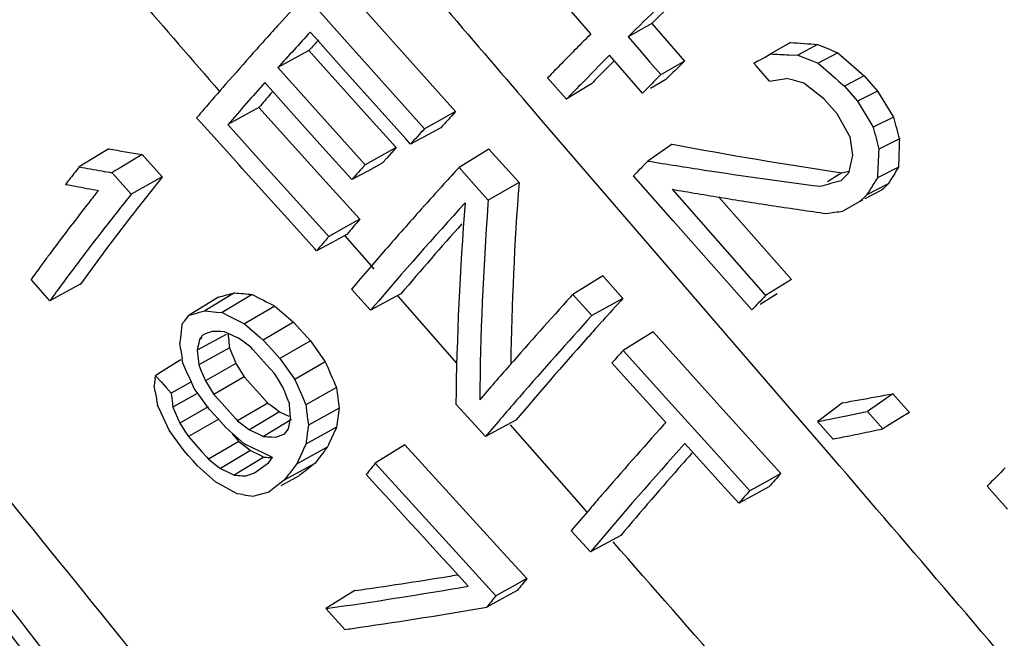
# Model space of a CAD drawing. Header units: inches. Extents: x 0 to 34, y 0 to 22.
# Tile 93 of 164: x 19.6 to 19.905, y 16.679 to 16.871. Entities that reach past the tile are written whole.
import ezdxf

# ---------------------------------------------------------------- set-up
doc = ezdxf.new("R2010")
doc.units = ezdxf.units.IN
doc.header["$LTSCALE"] = 1.87
doc.header["$MEASUREMENT"] = 0
doc.layers.get('0').update_dxf_attribs({"linetype": 'CONTINUOUS'})

msp = doc.modelspace()

# ---------------------------------------------------------------- linework, layer by layer
at = {"color": 7, "linetype": 'Continuous'}
for p, q in [((19.69761, 16.88427), (19.73495, 16.8424)), ((19.68833, 16.87854), (19.7006, 16.86476)), ((19.77703, 16.86659), (19.76883, 16.876)), ((19.79592, 16.86983), (19.78857, 16.86566)), ((19.79592, 16.86983), (19.80614, 16.85812)), ((19.69144, 16.86531), (19.6898, 16.86715)), ((19.70015, 16.85556), (19.69144, 16.86531)), ((19.7006, 16.86476), (19.72531, 16.83706)), ((19.78857, 16.86566), (19.79197, 16.86175)), ((19.68942, 16.86142), (19.67979, 16.85608)), ((19.68942, 16.86142), (19.70745, 16.84132)), ((19.79197, 16.86175), (19.79537, 16.85783)), ((19.83902, 16.86391), (19.83379, 16.86089)), ((19.83724, 16.86295), (19.83902, 16.86391)), ((19.84745, 16.86333), (19.84135, 16.85995)), ((19.78623, 16.85602), (19.78282, 16.85994)), ((19.80614, 16.85812), (19.79929, 16.85421)), ((19.82768, 16.85743), (19.8294, 16.8584)), ((19.82878, 16.85808), (19.82768, 16.85743)), ((19.8294, 16.8584), (19.83112, 16.85937)), ((19.83112, 16.85937), (19.83286, 16.86034)), ((19.83379, 16.86089), (19.83285, 16.86034)), ((19.83852, 16.86007), (19.84135, 16.85995)), ((19.84135, 16.85995), (19.84553, 16.85827)), ((19.84553, 16.85827), (19.84762, 16.85744)), ((19.85373, 16.8607), (19.84762, 16.85744)), ((19.85373, 16.8607), (19.86195, 16.85351)), ((19.67979, 16.85608), (19.68879, 16.84604)), ((19.7195, 16.83393), (19.70015, 16.85556)), ((19.78963, 16.85211), (19.78623, 16.85602)), ((19.79537, 16.85783), (19.79877, 16.85391)), ((19.82845, 16.85654), (19.82768, 16.85743)), ((19.83245, 16.8519), (19.82845, 16.85654)), ((19.84762, 16.85744), (19.85309, 16.85269)), ((19.66437, 16.85188), (19.66477, 16.85234)), ((19.76939, 16.84627), (19.76357, 16.85291)), ((19.79304, 16.8482), (19.78963, 16.85211)), ((19.80034, 16.85238), (19.79548, 16.8496)), ((19.79929, 16.85421), (19.79877, 16.85391)), ((19.83953, 16.85225), (19.83773, 16.85272)), ((19.84312, 16.85131), (19.83953, 16.85225)), ((19.85309, 16.85269), (19.85407, 16.85183)), ((19.86195, 16.85351), (19.85582, 16.85032)), ((19.86195, 16.85351), (19.86601, 16.84881)), ((19.67734, 16.84958), (19.67567, 16.85144)), ((19.68472, 16.84136), (19.67734, 16.84958)), ((19.7772, 16.85107), (19.76938, 16.84627)), ((19.84938, 16.84644), (19.84312, 16.85131)), ((19.85407, 16.85183), (19.85582, 16.85032)), ((19.85582, 16.85032), (19.85909, 16.8465)), ((19.86601, 16.84881), (19.85984, 16.84563)), ((19.86601, 16.84881), (19.87099, 16.84072)), ((19.67816, 16.84866), (19.67752, 16.84792)), ((19.68879, 16.84604), (19.70687, 16.82591)), ((19.76169, 16.83976), (19.75594, 16.84645)), ((19.8502, 16.84548), (19.84938, 16.84644)), ((19.85909, 16.8465), (19.85984, 16.84563)), ((19.67386, 16.84369), (19.66424, 16.83836)), ((19.67386, 16.84369), (19.69478, 16.82048)), ((19.85348, 16.84168), (19.8502, 16.84548)), ((19.85984, 16.84563), (19.86406, 16.83863)), ((19.65581, 16.83902), (19.65451, 16.84046)), ((19.69376, 16.83131), (19.68472, 16.84136)), ((19.70745, 16.84132), (19.7165, 16.83125)), ((19.73495, 16.8424), (19.72929, 16.83927)), ((19.78238, 16.8157), (19.76169, 16.83976)), ((19.85746, 16.83464), (19.85348, 16.84168)), ((19.87099, 16.84072), (19.86472, 16.83753)), ((19.65891, 16.83558), (19.65581, 16.83902)), ((19.66424, 16.83836), (19.67201, 16.82973)), ((19.72929, 16.83927), (19.72531, 16.83706)), ((19.73035, 16.83736), (19.72632, 16.83519)), ((19.86406, 16.83863), (19.86473, 16.83753)), ((19.66769, 16.82584), (19.65891, 16.83558)), ((19.72096, 16.83229), (19.7195, 16.83393)), ((19.72632, 16.83519), (19.72096, 16.83229)), ((19.87286, 16.83395), (19.86647, 16.83073)), ((19.62723, 16.83086), (19.62465, 16.82928)), ((19.70278, 16.82129), (19.69376, 16.83131)), ((19.7165, 16.83125), (19.71112, 16.82826)), ((19.7165, 16.83125), (19.71505, 16.82961)), ((19.74533, 16.83078), (19.73605, 16.82505)), ((19.74533, 16.83078), (19.75469, 16.82033)), ((19.80225, 16.83229), (19.79472, 16.82705)), ((19.62465, 16.82928), (19.61804, 16.82522)), ((19.63758, 16.82905), (19.63077, 16.82496)), ((19.63758, 16.82905), (19.64384, 16.82209)), ((19.67201, 16.82973), (19.67472, 16.82673)), ((19.71112, 16.82826), (19.70687, 16.82591)), ((19.7136, 16.82798), (19.71217, 16.82636)), ((19.71505, 16.82961), (19.7136, 16.82798)), ((19.63077, 16.82496), (19.62823, 16.82344)), ((19.66866, 16.82476), (19.66769, 16.82584)), ((19.68377, 16.80803), (19.66866, 16.82476)), ((19.67472, 16.82673), (19.69559, 16.80361)), ((19.71217, 16.82636), (19.70788, 16.82405)), ((19.73605, 16.82505), (19.74234, 16.81802)), ((19.8726, 16.82516), (19.86604, 16.82184)), ((19.62823, 16.82344), (19.62909, 16.82248)), ((19.62909, 16.82248), (19.63423, 16.81676)), ((19.64384, 16.82209), (19.63423, 16.81676)), ((19.70788, 16.82405), (19.70278, 16.82129)), ((19.80256, 16.8085), (19.79028, 16.82247)), ((19.855, 16.82336), (19.85055, 16.82059)), ((19.85473, 16.82104), (19.85548, 16.82177)), ((19.855, 16.82336), (19.85715, 16.82392)), ((19.85548, 16.82177), (19.85624, 16.8225)), ((19.85624, 16.8225), (19.85699, 16.82322)), ((19.69478, 16.82048), (19.69797, 16.81695)), ((19.75469, 16.82033), (19.74513, 16.8149)), ((19.80224, 16.81828), (19.83129, 16.7852)), ((19.86938, 16.81995), (19.86269, 16.8165)), ((19.69797, 16.81695), (19.70521, 16.80894)), ((19.74234, 16.81802), (19.74513, 16.8149)), ((19.81864, 16.77363), (19.78238, 16.8157)), ((19.81676, 16.81583), (19.83933, 16.79027)), ((19.86269, 16.8165), (19.86127, 16.81512)), ((19.86729, 16.81795), (19.86211, 16.81525)), ((19.74513, 16.8149), (19.74504, 16.81361)), ((19.86056, 16.81443), (19.85531, 16.81148)), ((19.86127, 16.81512), (19.86056, 16.81443)), ((19.86136, 16.81485), (19.86056, 16.81443)), ((19.69129, 16.79971), (19.68377, 16.80803)), ((19.70014, 16.80613), (19.69559, 16.80361)), ((19.70521, 16.80894), (19.70014, 16.80613)), ((19.82699, 16.78075), (19.80256, 16.8085)), ((19.70119, 16.80423), (19.6966, 16.80175)), ((19.70884, 16.79446), (19.70068, 16.8038)), ((19.6966, 16.80175), (19.69179, 16.79916)), ((19.69179, 16.79916), (19.69129, 16.79971)), ((19.70973, 16.79343), (19.70884, 16.79446)), ((19.7807, 16.79131), (19.77142, 16.78558)), ((19.7807, 16.79131), (19.78696, 16.78435)), ((19.60895, 16.78362), (19.60308, 16.79022)), ((19.61837, 16.78872), (19.60895, 16.78362)), ((19.83933, 16.79027), (19.83397, 16.7869)), ((19.66136, 16.78476), (19.65219, 16.77915)), ((19.66631, 16.78608), (19.65709, 16.78046)), ((19.67178, 16.78555), (19.6625, 16.77992)), ((19.70855, 16.78065), (19.70261, 16.7872)), ((19.71795, 16.78572), (19.70855, 16.78065)), ((19.73532, 16.76417), (19.7171, 16.785)), ((19.77078, 16.78488), (19.77142, 16.78558)), ((19.77142, 16.78558), (19.77732, 16.77901)), ((19.83493, 16.78575), (19.82964, 16.78241)), ((19.83397, 16.7869), (19.83128, 16.7852)), ((19.67878, 16.78197), (19.66942, 16.77639)), ((19.67878, 16.78197), (19.68461, 16.77693)), ((19.78696, 16.78435), (19.77732, 16.77901)), ((19.65144, 16.7782), (19.65219, 16.77915)), ((19.65545, 16.78002), (19.65709, 16.78046)), ((19.66069, 16.7801), (19.6625, 16.77992)), ((19.6625, 16.77992), (19.6648, 16.77874)), ((19.6648, 16.77874), (19.66711, 16.77757)), ((19.70925, 16.78147), (19.70855, 16.78065)), ((19.64997, 16.7763), (19.65071, 16.77725)), ((19.65071, 16.77725), (19.65144, 16.7782)), ((19.66711, 16.77757), (19.66942, 16.77639)), ((19.66942, 16.77639), (19.67328, 16.77305)), ((19.68461, 16.77693), (19.6752, 16.77139)), ((19.68461, 16.77693), (19.68985, 16.77114)), ((19.78056, 16.77727), (19.7789, 16.77542)), ((19.66365, 16.77315), (19.65473, 16.76821)), ((19.65653, 16.77306), (19.65576, 16.77207)), ((19.65746, 16.77341), (19.65653, 16.77306)), ((19.65932, 16.7741), (19.65746, 16.77341)), ((19.66061, 16.77405), (19.65932, 16.7741)), ((19.6619, 16.77401), (19.66061, 16.77405)), ((19.6632, 16.77397), (19.6619, 16.77401)), ((19.66465, 16.77329), (19.6632, 16.77397)), ((19.66611, 16.77261), (19.66465, 16.77329)), ((19.66757, 16.77193), (19.66611, 16.77261)), ((19.67328, 16.77305), (19.67411, 16.77234)), ((19.67411, 16.77234), (19.6752, 16.77139)), ((19.79634, 16.77391), (19.78705, 16.76818)), ((19.79634, 16.77391), (19.80962, 16.75914)), ((19.84453, 16.74358), (19.81864, 16.77363)), ((19.64961, 16.76837), (19.6493, 16.77046)), ((19.65494, 16.76933), (19.65473, 16.76821)), ((19.65516, 16.77046), (19.65494, 16.76933)), ((19.65537, 16.77158), (19.65516, 16.77046)), ((19.65576, 16.77207), (19.65537, 16.77158)), ((19.65611, 16.77199), (19.65537, 16.77158)), ((19.66455, 16.77051), (19.6647, 16.76902)), ((19.66883, 16.771), (19.66757, 16.77193)), ((19.67009, 16.77007), (19.66883, 16.771)), ((19.67135, 16.76915), (19.67009, 16.77007)), ((19.6752, 16.77139), (19.67694, 16.76947)), ((19.67694, 16.76947), (19.67867, 16.76756)), ((19.68985, 16.77114), (19.68041, 16.76564)), ((19.68985, 16.77114), (19.6945, 16.76462)), ((19.6647, 16.76902), (19.65517, 16.76368)), ((19.6647, 16.76902), (19.66537, 16.76739)), ((19.66537, 16.76739), (19.66605, 16.76575)), ((19.67197, 16.76846), (19.67135, 16.76915)), ((19.67382, 16.76643), (19.67197, 16.76846)), ((19.67628, 16.7637), (19.67382, 16.76643)), ((19.67867, 16.76756), (19.68041, 16.76564)), ((19.78705, 16.76818), (19.80023, 16.75354)), ((19.64861, 16.76461), (19.64281, 16.76097)), ((19.64959, 16.76523), (19.64861, 16.76461)), ((19.65024, 16.7642), (19.65004, 16.76552)), ((19.65142, 16.76159), (19.65024, 16.7642)), ((19.65507, 16.76468), (19.65517, 16.76368)), ((19.65517, 16.76368), (19.65586, 16.76202)), ((19.66673, 16.76412), (19.65724, 16.7587)), ((19.66605, 16.76575), (19.66673, 16.76412)), ((19.66673, 16.76412), (19.66846, 16.76132)), ((19.67874, 16.76099), (19.67628, 16.7637)), ((19.68041, 16.76564), (19.68347, 16.76134)), ((19.6945, 16.76462), (19.68501, 16.75918)), ((19.78913, 16.7581), (19.78355, 16.7643)), ((19.64161, 16.75931), (19.64177, 16.76031)), ((19.64281, 16.76097), (19.64177, 16.76031)), ((19.64177, 16.76031), (19.64361, 16.75826)), ((19.65261, 16.75898), (19.65142, 16.76159)), ((19.65586, 16.76202), (19.65655, 16.76036)), ((19.65655, 16.76036), (19.65724, 16.7587)), ((19.66846, 16.76132), (19.66932, 16.75993)), ((19.67961, 16.75956), (19.67874, 16.76099)), ((19.68347, 16.76134), (19.68501, 16.75918)), ((19.64165, 16.75526), (19.6413, 16.75732)), ((19.64361, 16.75826), (19.64502, 16.75669)), ((19.65269, 16.75832), (19.64664, 16.75488)), ((19.6538, 16.75637), (19.65261, 16.75898)), ((19.65724, 16.7587), (19.65899, 16.75586)), ((19.66932, 16.75993), (19.65987, 16.75445)), ((19.66932, 16.75993), (19.67302, 16.75583)), ((19.68134, 16.75671), (19.67961, 16.75956)), ((19.68501, 16.75918), (19.68748, 16.7535)), ((19.80026, 16.74576), (19.78913, 16.7581)), ((19.80962, 16.75914), (19.818, 16.74985)), ((19.64502, 16.75669), (19.64664, 16.75488)), ((19.6547, 16.75476), (19.64716, 16.75054)), ((19.65535, 16.75422), (19.6538, 16.75637)), ((19.65844, 16.74992), (19.65535, 16.75422)), ((19.65899, 16.75586), (19.65987, 16.75445)), ((19.65987, 16.75445), (19.66233, 16.75172)), ((19.67302, 16.75583), (19.6742, 16.75452)), ((19.6742, 16.75452), (19.67664, 16.75182)), ((19.68201, 16.75504), (19.68134, 16.75671)), ((19.68268, 16.75337), (19.68201, 16.75504)), ((19.69797, 16.75662), (19.68844, 16.75127)), ((19.87081, 16.75472), (19.86559, 16.75105)), ((19.87081, 16.75472), (19.87597, 16.74889)), ((19.64346, 16.74881), (19.64237, 16.75114)), ((19.64702, 16.75171), (19.64716, 16.75054)), ((19.66233, 16.75172), (19.66479, 16.74899)), ((19.67664, 16.75182), (19.66725, 16.74627)), ((19.67664, 16.75182), (19.67787, 16.7509)), ((19.68335, 16.7517), (19.68268, 16.75337)), ((19.68342, 16.75087), (19.68335, 16.7517)), ((19.68748, 16.7535), (19.68844, 16.75127)), ((19.73775, 16.74851), (19.73507, 16.75145)), ((19.80023, 16.75354), (19.80411, 16.74923)), ((19.85519, 16.7519), (19.84788, 16.74636)), ((19.86559, 16.75105), (19.86363, 16.74968)), ((19.64601, 16.74335), (19.64346, 16.74881)), ((19.64716, 16.75054), (19.64787, 16.74889)), ((19.64787, 16.74889), (19.64858, 16.74724)), ((19.65806, 16.7506), (19.64929, 16.7456)), ((19.66017, 16.748), (19.65844, 16.74992)), ((19.6619, 16.74609), (19.66017, 16.748)), ((19.66479, 16.74899), (19.66667, 16.74691)), ((19.68032, 16.74906), (19.67099, 16.74347)), ((19.67787, 16.7509), (19.67909, 16.74998)), ((19.67909, 16.74998), (19.68032, 16.74906)), ((19.68032, 16.74906), (19.68315, 16.7477)), ((19.68347, 16.75018), (19.68342, 16.75087)), ((19.6836, 16.74865), (19.68347, 16.75018)), ((19.68372, 16.74713), (19.6836, 16.74865)), ((19.69878, 16.75022), (19.68924, 16.74493)), ((19.74425, 16.74136), (19.73775, 16.74851)), ((19.80411, 16.74923), (19.81334, 16.73899)), ((19.818, 16.74985), (19.83601, 16.72987)), ((19.86363, 16.74968), (19.86298, 16.74922)), ((19.86298, 16.74922), (19.86775, 16.74381)), ((19.87597, 16.74889), (19.87324, 16.7472)), ((19.64858, 16.74724), (19.64929, 16.7456)), ((19.64929, 16.7456), (19.65106, 16.74277)), ((19.66139, 16.74683), (19.65195, 16.74136)), ((19.66363, 16.74417), (19.6619, 16.74609)), ((19.66667, 16.74691), (19.66725, 16.74627)), ((19.66725, 16.74627), (19.66849, 16.74534)), ((19.66849, 16.74534), (19.66974, 16.7444)), ((19.684, 16.74667), (19.67529, 16.74139)), ((19.68304, 16.74374), (19.68327, 16.74487)), ((19.68327, 16.74487), (19.68349, 16.746)), ((19.68349, 16.746), (19.68372, 16.74713)), ((19.68897, 16.74705), (19.68924, 16.74493)), ((19.75365, 16.74644), (19.74425, 16.74136)), ((19.77327, 16.72084), (19.75206, 16.74506)), ((19.79961, 16.74503), (19.80026, 16.74576)), ((19.84788, 16.74636), (19.84744, 16.74602)), ((19.85223, 16.74062), (19.84744, 16.74602)), ((19.8705, 16.74551), (19.86775, 16.74381)), ((19.87324, 16.7472), (19.8705, 16.74551)), ((19.64756, 16.74121), (19.64601, 16.74335)), ((19.65106, 16.74277), (19.65195, 16.74136)), ((19.66462, 16.7433), (19.66363, 16.74417)), ((19.66553, 16.74249), (19.66462, 16.7433)), ((19.66933, 16.73914), (19.66553, 16.74249)), ((19.66556, 16.74219), (19.66764, 16.73987)), ((19.66974, 16.7444), (19.67099, 16.74347)), ((19.67099, 16.74347), (19.67385, 16.74209)), ((19.67385, 16.74209), (19.67529, 16.74139)), ((19.67911, 16.74123), (19.68188, 16.74225)), ((19.68188, 16.74225), (19.68266, 16.74324)), ((19.68266, 16.74324), (19.68304, 16.74374)), ((19.698, 16.74426), (19.68847, 16.73902)), ((19.84923, 16.73811), (19.84453, 16.74358)), ((19.65067, 16.73692), (19.64756, 16.74121)), ((19.65195, 16.74136), (19.65615, 16.73667)), ((19.66764, 16.73987), (19.65825, 16.73433)), ((19.66764, 16.73987), (19.66886, 16.73894)), ((19.66886, 16.73894), (19.67007, 16.73802)), ((19.67225, 16.73771), (19.66933, 16.73914)), ((19.67783, 16.74128), (19.67911, 16.74123)), ((19.71924, 16.73878), (19.70998, 16.73307)), ((19.71924, 16.73878), (19.75, 16.70504)), ((19.81178, 16.73301), (19.80619, 16.7392)), ((19.81334, 16.73899), (19.82638, 16.72453)), ((19.65204, 16.73538), (19.65067, 16.73692)), ((19.65615, 16.73667), (19.65771, 16.73494)), ((19.67128, 16.73709), (19.66195, 16.7315)), ((19.67007, 16.73802), (19.67128, 16.73709)), ((19.67128, 16.73709), (19.67406, 16.7357)), ((19.67517, 16.73629), (19.67225, 16.73771)), ((19.67406, 16.7357), (19.67545, 16.735)), ((19.67811, 16.73487), (19.67517, 16.73629)), ((19.6951, 16.73804), (19.68558, 16.73283)), ((19.85426, 16.73227), (19.84923, 16.73811)), ((19.65342, 16.73385), (19.65204, 16.73538)), ((19.65479, 16.73232), (19.65342, 16.73385)), ((19.65771, 16.73494), (19.65825, 16.73433)), ((19.65825, 16.73433), (19.66072, 16.73244)), ((19.67545, 16.735), (19.66618, 16.72938)), ((19.6754, 16.73218), (19.67684, 16.73322)), ((19.67684, 16.73322), (19.67726, 16.73377)), ((19.67726, 16.73377), (19.67769, 16.73432)), ((19.67769, 16.73432), (19.67811, 16.73487)), ((19.69124, 16.73303), (19.68174, 16.72783)), ((19.70998, 16.73307), (19.73507, 16.70554)), ((19.81736, 16.72684), (19.81178, 16.73301)), ((19.65571, 16.73149), (19.65479, 16.73232)), ((19.65668, 16.73062), (19.65571, 16.73149)), ((19.66045, 16.72725), (19.65668, 16.73062)), ((19.66072, 16.73244), (19.66195, 16.7315)), ((19.66195, 16.7315), (19.66477, 16.73009)), ((19.66477, 16.73009), (19.66618, 16.72938)), ((19.67078, 16.72948), (19.67166, 16.72979)), ((19.67166, 16.72979), (19.67255, 16.73011)), ((19.67255, 16.73012), (19.6754, 16.73218)), ((19.83601, 16.72987), (19.83144, 16.72734)), ((19.66267, 16.72602), (19.66045, 16.72725)), ((19.66865, 16.72923), (19.66989, 16.72916)), ((19.66989, 16.72916), (19.67078, 16.72948)), ((19.68133, 16.72752), (19.67853, 16.72531)), ((19.68643, 16.72923), (19.68072, 16.72612)), ((19.68174, 16.72783), (19.68133, 16.72752)), ((19.68252, 16.72886), (19.68174, 16.72783)), ((19.68301, 16.7295), (19.68252, 16.72886)), ((19.82293, 16.72068), (19.81736, 16.72684)), ((19.83144, 16.72734), (19.82638, 16.72453)), ((19.66489, 16.72479), (19.66267, 16.72602)), ((19.66712, 16.72356), (19.66489, 16.72479)), ((19.66883, 16.72333), (19.66712, 16.72356)), ((19.67538, 16.72366), (19.67382, 16.72327)), ((19.67695, 16.72406), (19.67538, 16.72366)), ((19.67853, 16.72531), (19.67695, 16.72406)), ((19.83232, 16.72575), (19.82721, 16.723)), ((19.90643, 16.71879), (19.90012, 16.72596)), ((19.67382, 16.72327), (19.67226, 16.72288)), ((19.77585, 16.71789), (19.77327, 16.72084)), ((19.82721, 16.723), (19.82293, 16.72068)), ((19.77689, 16.7056), (19.77092, 16.71213)), ((19.78629, 16.71067), (19.77689, 16.7056)), ((19.73507, 16.70554), (19.74752, 16.69191)), ((19.75, 16.70504), (19.75713, 16.69724)), ((19.77758, 16.70642), (19.77689, 16.7056)), ((19.75713, 16.69724), (19.75328, 16.69511)), ((19.70368, 16.69351), (19.6947, 16.68792)), ((19.75328, 16.69511), (19.74752, 16.69191)), ((19.75415, 16.69354), (19.74836, 16.69038)), ((19.74836, 16.69038), (19.74467, 16.68836)), ((19.70058, 16.6814), (19.6947, 16.68792))]:
    msp.add_line(p, q, dxfattribs=at)
for centre, radius, start, end in [((30.41614, 26.00177), 14.05203, 220.31256, 220.657029), ((20.84198, 15.7998), 1.49858, 133.63118, 134.66356), ((28.25454, 24.29351), 11.3694, 220.70922, 220.905324), ((20.73736, 15.91099), 1.42709, 137.31398, 137.7961), ((20.76055, 15.88616), 1.37773, 133.91127, 134.44027), ((20.69756, 15.94709), 1.37337, 137.79621, 138.05824), ((20.67521, 15.96717), 1.34332, 138.05825, 138.23913), ((20.72312, 15.92348), 1.39938, 137.59656, 138.20768), ((20.70398, 15.95447), 1.36084, 138.01508, 138.20546), ((20.6584, 15.98553), 1.24623, 135.01053, 135.3105), ((20.62932, 16.00802), 1.28188, 138.23499, 138.80247), ((20.61367, 16.02974), 1.18333, 135.30912, 135.61886), ((19.94443, 18.32015), 1.46005, 265.85971, 266.19147), ((21.00604, 19.62095), 2.99112, 247.21074, 247.34105), ((20.64974, 15.99411), 1.22523, 135.03625, 135.63959), ((20.58241, 16.06604), 1.12456, 135.21355, 135.42213), ((20.69209, 15.95609), 1.26434, 134.48495, 134.85477), ((19.9074, 18.36618), 1.50768, 267.16605, 267.38144), ((20.56879, 16.07362), 1.12057, 135.61737, 135.9378), ((20.54955, 16.09842), 1.07843, 135.42203, 135.73973), ((20.57115, 16.05886), 1.20463, 138.82898, 139.32271), ((20.72364, 15.92026), 1.31419, 134.7292, 135.08201), ((19.59537, 18.38997), 1.55624, 278.76271, 278.95938), ((20.61824, 16.01688), 1.25894, 138.47805, 139.26875), ((20.57887, 16.06361), 1.12598, 135.64682, 135.96522), ((20.59343, 16.05188), 1.2135, 139.00527, 139.26923), ((20.53821, 16.08719), 1.16118, 139.32336, 139.55528), ((20.84574, 15.82385), 1.50708, 137.48035, 137.73991), ((21.35119, 17.24536), 1.53451, 195.28944, 195.55147), ((20.83349, 15.82112), 1.5034, 137.48628, 137.73226), ((21.34723, 17.21495), 1.52979, 194.28339, 194.54622), ((20.97137, 16.99126), 1.12487, 188.00347, 188.30058), ((20.66751, 16.80632), 0.79514, 178.00863, 178.64204), ((19.84189, 18.02402), 1.21232, 259.80099, 260.29745), ((20.06518, 18.22533), 1.41763, 259.31177, 261.47417), ((20.68282, 16.78642), 0.81755, 176.8929, 177.51691), ((20.5477, 16.66717), 0.70812, 166.80024, 166.9567), ((20.31517, 16.27486), 0.8882, 141.71007, 141.84277), ((19.83198, 18.01399), 1.20787, 259.79764, 260.13574), ((20.72928, 15.9152), 1.3692, 138.30701, 138.56534), ((20.85435, 15.8017), 1.51587, 137.53861, 137.80123), ((20.58181, 16.05992), 1.09909, 135.73588, 136.06828), ((20.02394, 18.21068), 1.40249, 260.59344, 261.32253), ((20.54329, 16.66819), 0.70359, 166.95653, 167.27082), ((20.53621, 16.41166), 0.7819, 148.07219, 148.52107), ((20.29971, 16.28699), 0.86855, 141.84207, 142.16143), ((19.837, 18.04278), 1.23709, 260.13499, 260.28408), ((20.35955, 16.2481), 0.91744, 141.27107, 142.23143), ((20.03477, 18.2817), 1.47433, 261.32287, 262.73485), ((20.57284, 16.37528), 0.83605, 147.71547, 148.00387), ((19.82771, 17.95067), 1.15093, 259.28813, 259.44636), ((19.83301, 17.97923), 1.17998, 259.44716, 259.79761), ((20.81528, 15.83707), 1.46316, 137.79939, 138.20823), ((20.70534, 16.74827), 0.95338, 175.66533, 179.0592), ((20.0468, 18.22095), 1.42383, 260.10968, 260.75372), ((19.32511, 18.65548), 1.90936, 285.90395, 286.10411), ((20.5625, 16.38175), 0.82386, 148.00421, 148.14974), ((20.87296, 15.77088), 1.45181, 133.73041, 133.84451), ((20.32199, 16.26714), 0.88912, 141.72353, 142.03579), ((20.35115, 16.24202), 0.91886, 141.28121, 142.17126), ((20.05418, 18.2665), 1.46997, 260.75519, 261.38627), ((20.26195, 16.31363), 0.81318, 142.01598, 143.32345), ((20.77849, 15.86982), 1.40512, 137.77762, 139.54862), ((20.75148, 15.89391), 1.37772, 138.20257, 138.90421), ((20.69968, 16.73864), 0.9647, 175.51481, 179.23893), ((20.70047, 16.7428), 0.95806, 175.76151, 179.40224), ((20.06012, 18.30589), 1.50981, 261.3875, 262.00736), ((20.26924, 16.31801), 0.80324, 142.22809, 144.12597), ((19.64791, 18.25027), 1.45366, 277.99855, 278.20281), ((20.64212, 16.00399), 1.23521, 139.33247, 139.61975), ((20.74564, 15.91197), 1.34892, 138.39904, 139.62856), ((20.28855, 16.29074), 0.83954, 142.17736, 143.12504), ((20.62983, 16.00116), 1.23155, 139.33956, 139.61195), ((20.21919, 16.34558), 0.7598, 143.32995, 143.59635), ((20.69963, 15.93916), 1.3089, 138.90495, 139.23045), ((20.18982, 16.36718), 0.72335, 143.59226, 144.20839), ((20.22623, 16.3376), 0.76157, 143.13201, 144.1499), ((20.66088, 15.97252), 1.25777, 139.22877, 139.63019), ((19.25441, 18.31851), 1.58682, 284.85986, 285.04496), ((19.78879, 17.99897), 1.21905, 264.23378, 264.49196), ((20.90251, 19.18894), 2.70019, 242.8839, 243.05072), ((20.88365, 15.77374), 1.50362, 137.74214, 138.83251), ((20.60668, 16.03426), 1.07942, 135.91796, 136.24653), ((20.96728, 15.71215), 1.5946, 137.74829, 138.09108), ((19.24777, 18.30349), 1.57708, 284.85871, 284.98141), ((19.77908, 17.9875), 1.21319, 264.22908, 264.3998), ((20.91402, 15.74643), 1.53567, 137.74787, 139.01218), ((20.41633, 16.68497), 0.77178, 173.20395, 173.3495), ((20.92381, 15.75116), 1.5362, 138.18358, 138.3764), ((20.41914, 16.68465), 0.77461, 173.49484, 173.63996), ((20.41771, 16.68481), 0.77317, 173.3495, 173.49484), ((20.78266, 16.8794), 1.1234, 185.41013, 185.56263), ((20.85284, 15.81399), 1.44142, 138.36945, 139.6918), ((20.91738, 16.95799), 1.28187, 188.50636, 188.63559), ((20.77397, 16.87433), 1.12425, 185.41632, 185.59729), ((20.98833, 15.67921), 1.62139, 137.80728, 137.99219), ((22.9424, 18.1691), 3.53856, 203.38493, 203.52608), ((20.79695, 15.84958), 1.38843, 138.83311, 139.41815), ((20.3509, 16.64725), 0.71808, 171.02146, 171.18239), ((21.00206, 16.98863), 1.38028, 189.73408, 189.90765), ((20.83002, 16.89449), 1.19158, 186.72859, 186.88233), ((20.96008, 16.91264), 1.27172, 187.04684, 187.33781), ((19.64864, 17.93939), 1.20533, 280.36658, 280.62154), ((20.94584, 16.9069), 1.26699, 187.05568, 187.24816), ((20.80129, 15.84497), 1.38595, 139.03042, 139.70107), ((19.66145, 17.86891), 1.13369, 279.83978, 280.37075), ((20.52347, 16.63904), 0.83215, 172.32213, 172.73608), ((19.60518, 17.96169), 1.23957, 281.27051, 281.75609), ((19.58949, 18.03751), 1.317, 281.75231, 281.98561), ((20.51134, 16.6342), 0.82952, 172.32901, 172.46632), ((20.95313, 15.7101), 1.54974, 138.10161, 139.17936), ((20.51365, 16.6339), 0.83185, 172.46632, 172.60329), ((20.39208, 16.41654), 0.76756, 154.72528, 155.23751), ((19.60187, 17.99786), 1.28192, 281.49488, 281.81114), ((19.59343, 18.03826), 1.32319, 281.81081, 281.96522), ((19.72664, 17.89748), 1.15722, 267.45672, 267.58263), ((20.38507, 16.41017), 0.77032, 154.7293, 154.89887), ((20.51603, 16.63359), 0.83425, 172.60329, 172.73993), ((20.9699, 15.69517), 1.56341, 138.10288, 139.69748), ((19.61375, 17.93956), 1.22242, 281.24953, 281.49371), ((20.37936, 16.41284), 0.76401, 154.89863, 155.24), ((20.46929, 16.13778), 0.97964, 142.21225, 142.58193), ((21.00196, 15.68019), 1.59367, 138.4872, 138.65703), ((19.74043, 17.78174), 1.04875, 266.44777, 266.5934), ((20.46154, 16.13122), 0.98185, 142.21358, 142.45909), ((21.17901, 14.84304), 2.40532, 128.20937, 128.35532), ((20.57368, 16.0381), 1.10858, 141.17805, 141.40685), ((20.94237, 15.73246), 1.5144, 138.65241, 139.76355), ((36.76582, 32.24371), 23.05825, 222.285234, 222.402023), ((21.11361, 15.5806), 1.71845, 138.02677, 138.2113), ((10.88756, 9.00877), 11.83444, 40.187883, 40.740061), ((20.76716, 15.87538), 1.21459, 135.17234, 135.54929), ((19.73121, 17.77508), 1.04772, 266.44152, 266.57685), ((21.10369, 15.57573), 1.71792, 138.03173, 138.2042), ((19.81264, 17.79388), 1.08017, 262.34903, 262.5329), ((20.89229, 15.76279), 1.46926, 139.18353, 139.40481), ((20.85842, 15.79178), 1.42467, 139.40369, 139.75884), ((7.56297, 5.99691), 16.25095, 40.838947, 41.234691), ((19.52091, 17.99504), 1.3143, 277.99348, 279.26846), ((19.4924, 18.17493), 1.49643, 279.23636, 279.35362), ((20.7065, 15.93181), 1.21951, 141.12255, 141.34573), ((19.503, 18.04918), 1.37469, 278.0162, 279.88), ((20.69631, 15.92716), 1.21863, 141.13009, 141.34445), ((19.48994, 18.15738), 1.49094, 278.30546, 279.83736), ((19.52612, 17.91744), 1.24829, 278.03402, 278.25286)]:
    msp.add_arc(centre, radius, start, end, dxfattribs=at)
for points, knots in [([(19.85921, 16.38702), (19.835, 16.41993), (19.7847, 16.48628), (19.70614, 16.58586), (19.62429, 16.68725), (19.51259, 16.82487), (19.40152, 16.9639), (19.29576, 17.10596), (19.24567, 17.17802), (19.22162, 17.21427)], [0, 0, 0, 0, 0.117319, 0.239072, 0.364189, 0.491507, 0.748056, 0.875086, 1, 1, 1, 1]), ([(19.83412, 16.36931), (19.81229, 16.40083), (19.76682, 16.46443), (19.69551, 16.55992), (19.62077, 16.65719), (19.51782, 16.78951), (19.38862, 16.95612), (19.28932, 17.09299), (19.24217, 17.16273)], [0, 0, 0, 0, 0.116192, 0.236872, 0.361107, 0.48788, 0.74489, 1, 1, 1, 1]), ([(19.7123, 16.52576), (19.66456, 16.59078), (19.56542, 16.72119), (19.46574, 16.85117), (19.41593, 16.91775)], [0, 0, 0, 0, 0.492408, 1, 1, 1, 1]), ([(18.96614, 16.81647), (18.99452, 16.81573), (19.0522, 16.81097), (19.13886, 16.79457), (19.22635, 16.76896), (19.34491, 16.72211), (19.491, 16.64111), (19.59818, 16.55831), (19.65002, 16.51237)], [0, 0, 0, 0, 0.111657, 0.227004, 0.346251, 0.469521, 0.727643, 1, 1, 1, 1]), ([(19.88888, 14.63356), (19.91224, 14.65069), (19.95688, 14.68885), (20.01566, 14.75576), (20.06613, 14.83198), (20.10772, 14.91666), (20.14009, 15.00891), (20.17104, 15.14304), (20.18121, 15.28615), (20.1724, 15.43325), (20.15012, 15.58751), (20.10853, 15.74179), (20.04967, 15.89248), (19.97891, 16.04112), (19.8713, 16.21641), (19.74084, 16.37359), (19.6254, 16.48431), (19.50711, 16.58118), (19.38093, 16.66111), (19.2497, 16.72014), (19.15257, 16.75256), (19.05614, 16.7735), (18.9614, 16.7827), (18.86933, 16.78002), (18.78091, 16.76545), (18.69711, 16.73911), (18.61885, 16.70125), (18.54703, 16.65231), (18.5043, 16.61296), (18.48433, 16.59182)], [0, 0, 0, 0, 0.025826, 0.052143, 0.079164, 0.107088, 0.136049, 0.166127, 0.229626, 0.263036, 0.29741, 0.368452, 0.404845, 0.441558, 0.515112, 0.587591, 0.622988, 0.657589, 0.723823, 0.755339, 0.785711, 0.814954, 0.843134, 0.870372, 0.896845, 0.922774, 0.948423, 0.974071, 1, 1, 1, 1])]:
    msp.add_open_spline(points, degree=3, knots=knots, dxfattribs=at)

doc.saveas('drawing.dxf')
